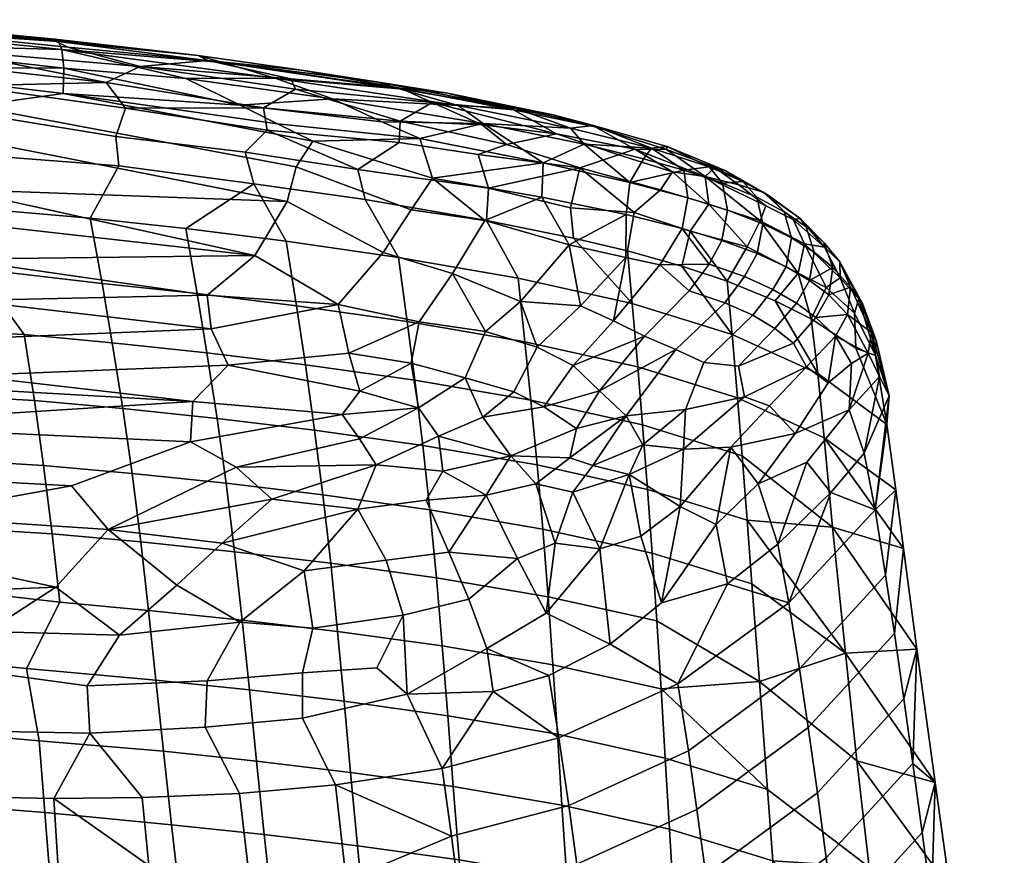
# Model space of a CAD drawing. Header units: millimetres. Extents: x -1471 to -873, y -3694 to -2978.
# Tile 256 of 256: x -1037 to -924, y -3077 to -2982. Entities that reach past the tile are written whole.
import ezdxf

# ---------------------------------------------------------------- set-up
doc = ezdxf.new("R2010")
doc.units = ezdxf.units.MM
doc.layers.add('预设图层', color=7, linetype='Continuous', true_color=0x000000)

msp = doc.modelspace()

# ---------------------------------------------------------------- meshes
at = {"layer": '预设图层'}
mesh = msp.add_polyface(dxfattribs=at)
corners = [(-1015.34, -2986.41, 939.83), (-1023.13, -2987.07, 930.91), (-1031.39, -2984.86, 936.79), (-1042.98, -2989.3, 913.09), (-1055.97, -2990.6, 904.38), (-1065.33, -2985.56, 918.81), (-1045.26, -2986.91, 920.83), (-1027.03, -2988.91, 921.53), (-1024.8, -2991.85, 911.97), (-1023.13, -2987.07, 930.91), (-1045.67, -2985.16, 927.49), (-1045.52, -2983.46, 935.73), (-1031.39, -2984.86, 936.79), (-1059.56, -2982.43, 934.1), (-1011.06, -2996.91, 901.39), (-1010.1, -3000.54, 890.19), (-1025.55, -2998.48, 889.87), (-1025.91, -2995.09, 900.53), (-1044.48, -2997.02, 887.66), (-1043.14, -3003.24, 869.54), (-1061.93, -3001.51, 869.73), (-1063.65, -2995.42, 887.32), (-1040.92, -2992.67, 902.63), (-1042.98, -2989.3, 913.09), (-1024.8, -2991.85, 911.97), (-1055.97, -2990.6, 904.38), (-1032.99, -2984.1, 941.41), (-1016.48, -2985.84, 945.78), (-1015.34, -2986.41, 939.83), (-1031.39, -2984.86, 936.79), (-1032.88, -2983.96, 944.36), (-1032.49, -2984.21, 947.57), (-1013.66, -2986.64, 949.68), (-1032.08, -2985.14, 950.43), (-1017.86, -2988.44, 953.16), (-1007.65, -2988.41, 952.14), (-1031.87, -2987.26, 952.8), (-1011.63, -2991.51, 954.78), (-1031.94, -2990.16, 954.04), (-1003.33, -2995.65, 955.57), (-1007.38, -2993.64, 955.34), (-1042.31, -2991.62, 953.35), (-1005.24, -2998.57, 955.14), (-1043.82, -2995.17, 952.75), (-1006.27, -3002.57, 954.32), (-1044.12, -3001.17, 951.5), (-1057.32, -2981.79, 939.81), (-1056.09, -2981.72, 943.2), (-1045.52, -2983.46, 935.73), (-1056.15, -2981.88, 946.17), (-1056.76, -2982.59, 948.89), (-1056.88, -2984.44, 951.4), (-1056.77, -2987.24, 952.73), (-1074.09, -2990.95, 951.48), (-1065.36, -2995.6, 951.21), (-1065.4, -3001.47, 949.92), (-1059.56, -2982.43, 934.1), (-1008.99, -2991.83, 920.18), (-1024.8, -2991.85, 911.97), (-1027.03, -2988.91, 921.53)]
mesh.append_faces([[corners[k] for k in face] for face in [(0, 1, 2, 2), (3, 4, 5, 6), (3, 6, 7, 7), (8, 3, 7, 7), (9, 10, 11, 12), (10, 13, 11, 11), (14, 15, 16, 17), (18, 19, 20, 21), (17, 22, 23, 24), (18, 21, 25, 22), (17, 16, 18, 22), (26, 27, 28, 29), (26, 30, 27, 27), (31, 32, 27, 27), (30, 31, 27, 27), (31, 33, 32, 32), (34, 35, 33, 33), (33, 36, 34, 34), (37, 34, 36, 36), (36, 38, 37, 37), (39, 40, 38, 38), (41, 42, 39, 38), (43, 44, 42, 41), (43, 45, 44, 44), (46, 47, 26, 48), (47, 30, 26, 26), (49, 31, 30, 30), (50, 33, 31, 31), (51, 36, 33, 33), (52, 38, 36, 36), (53, 43, 41, 41), (54, 55, 45, 43), (56, 46, 48, 48), (57, 58, 59, 59), (7, 6, 10, 10), (10, 9, 7, 7), (23, 22, 25, 25), (26, 29, 48, 48), (49, 30, 47, 47), (50, 31, 49, 49), (51, 33, 50, 50), (52, 36, 51, 51), (41, 38, 52, 52)]])
mesh = msp.add_polyface(dxfattribs=at)
corners = [(-1004.63, -2987.52, 944.18), (-987.86, -2990.13, 945.52), (-993.28, -2989.58, 940.8), (-1005.84, -2988.5, 935.79), (-1015.34, -2986.41, 939.83), (-1005.3, -2989.67, 930.91), (-1023.13, -2987.07, 930.91), (-1005.84, -2988.5, 935.79), (-1015.34, -2986.41, 939.83), (-993.31, -2993.34, 924.15), (-989.63, -2991.2, 935.27), (-1005.84, -2988.5, 935.79), (-993.28, -2989.58, 940.8), (-989.63, -2991.2, 935.27), (-1005.3, -2989.67, 930.91), (-1024.8, -2991.85, 911.97), (-1008.99, -2991.83, 920.18), (-1008.54, -2994.38, 911.2), (-993.31, -2993.34, 924.15), (-993.41, -2995.79, 915.04), (-1023.13, -2987.07, 930.91), (-1005.3, -2989.67, 930.91), (-1027.03, -2988.91, 921.53), (-980.31, -2992.05, 940.62), (-989.63, -2991.2, 935.27), (-993.28, -2989.58, 940.8), (-1001.08, -2990.77, 953.92), (-983.77, -2993.63, 954.14), (-986.64, -2991.57, 952.45), (-995.42, -2993.44, 955.04), (-991.03, -2995.34, 955.63), (-1004.63, -2987.52, 944.18), (-996, -2988.85, 948.28), (-987.86, -2990.13, 945.52), (-993.43, -2989.64, 950.48), (-1007.65, -2988.41, 952.14), (-989.59, -2999.87, 955.69), (-1003.33, -2995.65, 955.57), (-1005.24, -2998.57, 955.14), (-992.04, -3003.53, 954.93), (-1006.27, -3002.57, 954.32), (-995.26, -3008.39, 953.51), (-983.17, -3001.01, 903.69), (-983.39, -3004.72, 891.65), (-997.3, -3002.31, 891.06), (-998.17, -2998.88, 901.65), (-1010.1, -3000.54, 890.19), (-1011.06, -2996.91, 901.39), (-993.48, -3008.98, 872.82), (-1006.36, -3007.11, 871.96), (-1017.86, -3005.67, 871.28), (-1008.54, -2994.38, 911.2), (-993.41, -2995.79, 915.04), (-984.37, -2997.16, 916.14), (-1025.91, -2995.09, 900.53), (-1024.8, -2991.85, 911.97), (-1017.86, -2988.44, 953.16), (-1001.08, -2990.77, 953.92), (-1007.65, -2988.41, 952.14), (-1011.63, -2991.51, 954.78), (-1032.08, -2985.14, 950.43), (-1013.66, -2986.64, 949.68), (-1031.94, -2990.16, 954.04), (-1007.38, -2993.64, 955.34), (-1044.12, -3001.17, 951.5), (-1009.97, -3008.76, 952.46), (-1006.27, -3002.57, 954.32), (-993.43, -2989.64, 950.48), (-1016.48, -2985.84, 945.78), (-996, -2988.85, 948.28), (-1004.63, -2987.52, 944.18), (-995.42, -2993.44, 955.04), (-991.03, -2995.34, 955.63), (-979.98, -2991.89, 949.66), (-1015.34, -2986.41, 939.83), (-1003.33, -2995.65, 955.57)]
mesh.append_faces([[corners[k] for k in face] for face in [(0, 1, 2, 2), (2, 3, 4, 4), (4, 0, 2, 2), (5, 6, 7, 7), (8, 7, 6, 6), (9, 5, 10, 10), (11, 12, 13, 14), (15, 16, 17, 17), (16, 18, 19, 17), (20, 21, 16, 22), (18, 16, 21, 21), (23, 24, 25, 25), (26, 27, 28, 28), (27, 26, 29, 29), (30, 27, 29, 29), (31, 32, 33, 33), (28, 34, 35, 35), (36, 37, 38, 39), (39, 38, 40, 41), (36, 30, 37, 37), (42, 43, 44, 45), (45, 44, 46, 47), (44, 48, 49, 46), (49, 50, 46, 46), (51, 52, 45, 45), (42, 45, 52, 53), (51, 47, 54, 55), (45, 47, 51, 51), (56, 57, 58, 58), (59, 57, 56, 56), (60, 58, 61, 61), (62, 63, 59, 59), (64, 65, 66, 66), (58, 67, 61, 61), (68, 61, 69, 70), (67, 69, 61, 61), (71, 57, 59, 59), (59, 63, 72, 71), (34, 73, 32, 32), (28, 35, 26, 26), (68, 70, 74, 74), (72, 63, 75, 75)]])
mesh = msp.add_polyface(dxfattribs=at)
corners = [(-975.39, -2994.8, 932.03), (-983.9, -2993.76, 929.25), (-989.63, -2991.2, 935.27), (-984.37, -2997.16, 916.14), (-993.41, -2995.79, 915.04), (-993.31, -2993.34, 924.15), (-981.12, -2996.04, 922.65), (-975.39, -2994.8, 932.03), (-968.27, -2997.2, 929.2), (-972.71, -2998.71, 919.48), (-983.9, -2993.76, 929.25), (-989.63, -2991.2, 935.27), (-970.94, -2994, 942.1), (-966.39, -2996.54, 934.29), (-975.39, -2994.8, 932.03), (-980.31, -2992.05, 940.62), (-989.63, -2991.2, 935.27), (-975.76, -2992.63, 945.22), (-987.86, -2990.13, 945.52), (-963.46, -3001.23, 919.36), (-966.47, -3003.81, 907.47), (-972.71, -2998.71, 919.48), (-973.78, -2994.17, 952.01), (-964.49, -2996.46, 950.56), (-971.13, -2993.85, 948.87), (-973.93, -3007.54, 953.93), (-967.42, -3008.96, 952.61), (-967.4, -3004.04, 954.24), (-979.98, -2991.89, 949.66), (-975.76, -2992.63, 945.22), (-976.92, -2998.14, 955.41), (-966.98, -3000.37, 954.38), (-972.19, -2995.98, 953.59), (-977.05, -3002.05, 955.38), (-986.64, -2991.57, 952.45), (-983.77, -2993.63, 954.14), (-983.61, -3004.74, 954.88), (-996, -2988.85, 948.28), (-987.86, -2990.13, 945.52), (-991.03, -2995.34, 955.63), (-989.59, -2999.87, 955.69), (-992.04, -3003.53, 954.93), (-973.76, -3003.29, 903.13), (-973.44, -3006.75, 892.34), (-983.39, -3004.72, 891.65), (-983.17, -3001.01, 903.69), (-966.47, -3003.81, 907.47), (-967.24, -3008.21, 892.86), (-979.78, -3011.35, 873.87), (-993.48, -3008.98, 872.82), (-997.3, -3002.31, 891.06), (-972.71, -2998.71, 919.48), (-980.31, -2992.05, 940.62), (-993.28, -2989.58, 940.8), (-987.86, -2990.13, 945.52), (-966.39, -2996.54, 934.29), (-968.27, -2997.2, 929.2), (-983.17, -3001.01, 903.69), (-970.94, -2994, 942.1), (-965.39, -2997.68, 952.62), (-993.43, -2989.64, 950.48)]
mesh.append_faces([[corners[k] for k in face] for face in [(0, 1, 2, 2), (3, 4, 5, 6), (7, 8, 9, 6), (6, 10, 7, 7), (10, 5, 11, 11), (5, 10, 6, 6), (12, 13, 14, 15), (15, 14, 16, 16), (12, 15, 17, 17), (18, 17, 15, 15), (19, 20, 21, 21), (22, 23, 24, 24), (25, 26, 27, 27), (28, 24, 29, 29), (30, 31, 32, 32), (31, 30, 33, 27), (34, 22, 28, 28), (35, 32, 22, 22), (36, 25, 33, 33), (37, 28, 38, 38), (39, 30, 35, 35), (40, 33, 30, 30), (41, 36, 40, 40), (42, 43, 44, 45), (46, 47, 43, 42), (44, 48, 49, 50), (42, 45, 51, 51), (42, 51, 46, 46), (52, 53, 54, 54), (55, 56, 0, 0), (6, 9, 3, 3), (57, 3, 9, 9), (24, 58, 29, 29), (32, 23, 22, 22), (31, 59, 32, 32), (28, 29, 38, 38), (22, 24, 28, 28), (25, 27, 33, 33), (35, 22, 34, 34), (30, 32, 35, 35), (34, 28, 60, 60), (40, 30, 39, 39), (36, 33, 40, 40)]])
mesh = msp.add_polyface(dxfattribs=at)
corners = [(-966.39, -2996.54, 934.29), (-970.94, -2994, 942.1), (-962.77, -2996.6, 940.55), (-958.35, -2999.71, 931.33), (-962.06, -2999.14, 928.62), (-968.27, -2997.2, 929.2), (-966.39, -2996.54, 934.29), (-963.46, -3001.23, 919.36), (-972.71, -2998.71, 919.48), (-963.46, -3001.23, 919.36), (-957.93, -3002.86, 920.11), (-960.07, -3005.96, 907), (-966.47, -3003.81, 907.47), (-953.5, -3007.77, 909.28), (-952.03, -3004.77, 921.76), (-962.06, -2999.14, 928.62), (-958.35, -2999.71, 931.33), (-956.05, -2999.02, 943.61), (-951.67, -3001.49, 939.02), (-957.21, -2998.67, 940.4), (-962.69, -2996.25, 946.66), (-962.77, -2996.6, 940.55), (-957.87, -2998.6, 947.96), (-954, -3000.25, 945.41), (-952.36, -3008.51, 947.73), (-956.44, -3007.02, 950.5), (-957.87, -3009.73, 949.76), (-953.83, -3011.17, 946.95), (-956.08, -3014.16, 945.81), (-960.16, -3012.78, 948.69), (-964.49, -2996.46, 950.56), (-960.78, -2998.97, 951.42), (-956.36, -3000.44, 949.61), (-960.31, -3002.12, 952.69), (-955.78, -3003.55, 950.81), (-960.96, -3005.67, 952.48), (-963.53, -3009.83, 951.51), (-970.94, -2994, 942.1), (-971.13, -2993.85, 948.87), (-965.39, -2997.68, 952.62), (-966.98, -3000.37, 954.38), (-967.4, -3004.04, 954.24), (-967.42, -3008.96, 952.61), (-972.19, -2995.98, 953.59), (-958.35, -2999.71, 931.33), (-961, -3009.96, 893.49), (-967.24, -3008.21, 892.86), (-966.47, -3003.81, 907.47), (-960.07, -3005.96, 907), (-953.5, -3007.77, 909.28), (-955.8, -3011.7, 894.13), (-955.22, -3017.8, 876.64), (-966.69, -3014.24, 875.13), (-973.44, -3006.75, 892.34), (-958.35, -2999.71, 931.33), (-954.46, -3000.64, 934.93), (-968.84, -3016.23, 948.91)]
mesh.append_faces([[corners[k] for k in face] for face in [(0, 1, 2, 2), (0, 2, 3, 3), (4, 5, 6, 6), (7, 8, 5, 4), (9, 10, 11, 12), (13, 11, 10, 10), (10, 14, 13, 13), (10, 9, 15, 15), (16, 14, 10, 10), (10, 15, 16, 16), (17, 18, 19, 19), (20, 17, 19, 21), (22, 23, 17, 17), (24, 25, 26, 27), (28, 27, 26, 29), (30, 22, 20, 20), (31, 32, 22, 22), (32, 31, 33, 34), (34, 33, 35, 25), (36, 26, 35, 35), (20, 21, 37, 38), (39, 31, 30, 30), (40, 33, 31, 31), (33, 40, 41, 35), (36, 35, 41, 42), (43, 39, 30, 30), (19, 44, 21, 21), (45, 46, 47, 48), (48, 49, 50, 50), (50, 45, 48, 48), (45, 51, 52, 46), (53, 46, 52, 52), (4, 6, 54, 54), (18, 55, 19, 19), (22, 17, 20, 20), (32, 23, 22, 22), (31, 22, 30, 30), (26, 25, 35, 35), (29, 26, 36, 36), (30, 20, 38, 38), (40, 31, 39, 39), (56, 36, 42, 42), (19, 55, 44, 44)]])
mesh = msp.add_polyface(dxfattribs=at)
corners = [(-1030.97, -3035.15, 930.56), (-1026.77, -3040.16, 924.72), (-1012.09, -3033.01, 935.31), (-1017.34, -3030.1, 938.03), (-1017.09, -3025.47, 942.55), (-1059.21, -3028.16, 934.67), (-1013.72, -3041.73, 923.55), (-1026.77, -3040.16, 924.72), (-1018.9, -3046.55, 916.18), (-1032.78, -3046.77, 914.75), (-1025.5, -3052.25, 906.92), (-1026.77, -3040.16, 924.72), (-1050.2, -3038.64, 923.8), (-1050.61, -3042.96, 918.02), (-1032.78, -3046.77, 914.75), (-1049.95, -3047.44, 911.75), (-1040.64, -3051.85, 906.19), (-1030.97, -3035.15, 930.56), (-1017.34, -3030.1, 938.03), (-1059.21, -3028.16, 934.67), (-1061.34, -3033.51, 928.62), (-1017.09, -3025.47, 942.55), (-1052.54, -3023.47, 939.84), (-1017.86, -3005.67, 871.28), (-1028.83, -3004.46, 870.69), (-1025.55, -2998.48, 889.87), (-1010.1, -3000.54, 890.19), (-1043.14, -3003.24, 869.54), (-1044.48, -2997.02, 887.66), (-1016.58, -3013.11, 850.34), (-1027.49, -3011.94, 849.69), (-1041.9, -3010.27, 849.88), (-1060.19, -3008.8, 849.47), (-1061.93, -3001.51, 869.73), (-1015.46, -3019.9, 831.92), (-1026.32, -3018.74, 831.22), (-1036.42, -3017.81, 830.65), (-1014.29, -3027.43, 811.98), (-1025.12, -3026.3, 811.25), (-1035.23, -3025.37, 810.65), (-1049.01, -3024.61, 809.04), (-1050.02, -3017.14, 828.84), (-1013.26, -3034.86, 792.8), (-1024.05, -3033.73, 792.04), (-1034.18, -3032.8, 791.41), (-1048.15, -3031.98, 789.92), (-1012.28, -3042.7, 772.96), (-1023.04, -3041.58, 772.19), (-1033.2, -3040.65, 771.54), (-1047.43, -3039.76, 770.11), (-1022.15, -3049.42, 752.78), (-1032.34, -3048.47, 752.12), (-1046.8, -3046.83, 752.46), (-1044.12, -3001.17, 951.5), (-1044.75, -3004.81, 950.51), (-1009.97, -3008.76, 952.46), (-1044.13, -3009.15, 949.18), (-1015.42, -3013.31, 950.32), (-1042.95, -3013.91, 947.21), (-1014.97, -3017.17, 948.54), (-1044.86, -3018.38, 944.49), (-1042.94, -3022.51, 941.75), (-1013.02, -3021.33, 946.24), (-1017.09, -3025.47, 942.55), (-1065.4, -3001.47, 949.92), (-1065.52, -3009.39, 947.31), (-1067.13, -3019.06, 941.75), (-1052.54, -3023.47, 939.84)]
mesh.append_faces([[corners[k] for k in face] for face in [(0, 1, 2, 3), (4, 5, 3, 3), (6, 7, 8, 8), (8, 7, 9, 10), (11, 12, 13, 14), (15, 14, 13, 13), (15, 16, 14, 14), (11, 17, 12, 12), (18, 19, 20, 17), (21, 22, 19, 19), (23, 24, 25, 26), (25, 24, 27, 28), (23, 29, 30, 24), (24, 30, 31, 27), (27, 31, 32, 33), (29, 34, 35, 30), (30, 35, 36, 31), (34, 37, 38, 35), (35, 38, 39, 36), (36, 39, 40, 41), (37, 42, 43, 38), (38, 43, 44, 39), (39, 44, 45, 40), (42, 46, 47, 43), (43, 47, 48, 44), (44, 48, 49, 45), (47, 50, 51, 48), (48, 51, 52, 49), (53, 54, 55, 55), (54, 56, 55, 55), (57, 55, 56, 56), (58, 59, 57, 57), (56, 58, 57, 57), (60, 61, 62, 59), (61, 63, 62, 62), (64, 54, 53, 53), (65, 58, 56, 56), (66, 61, 60, 60), (61, 66, 67, 67), (17, 20, 12, 12), (41, 31, 36, 36), (60, 59, 58, 58), (61, 67, 63, 63)]])
mesh = msp.add_polyface(dxfattribs=at)
corners = [(-944.65, -3007.78, 928.42), (-942.87, -3011.31, 919.16), (-946.96, -3007.4, 922.37), (-942.88, -3009.46, 929.57), (-940.71, -3013.73, 918.44), (-940.28, -3014.24, 921.76), (-941.68, -3012.36, 930.4), (-951.37, -3003.07, 930), (-948.24, -3004.61, 931.28), (-952.03, -3004.77, 921.76), (-947.44, -3004.49, 936.9), (-944.7, -3007.28, 935.53), (-943.68, -3010.12, 936.43), (-944.14, -3013.27, 936.01), (-942.02, -3015.51, 929.95), (-954.46, -3000.64, 934.93), (-951.67, -3001.49, 939.02), (-946.75, -3005.46, 939.99), (-945.82, -3008.37, 940.97), (-946.38, -3011.6, 940.48), (-950.94, -3001.93, 942.27), (-949.27, -3003.75, 943.79), (-948.44, -3006.73, 944.85), (-949.06, -3010.03, 944.37), (-950.56, -3012.66, 943.56), (-947.88, -3014.2, 939.69), (-956.05, -2999.02, 943.61), (-954, -3000.25, 945.41), (-952.41, -3002.07, 947.01), (-951.71, -3005.12, 948.15), (-952.36, -3008.51, 947.73), (-953.83, -3011.17, 946.95), (-956.08, -3014.16, 945.81), (-952.85, -3015.58, 942.43), (-956.36, -3000.44, 949.61), (-955.78, -3003.55, 950.81), (-956.44, -3007.02, 950.5), (-944.47, -3012.43, 910.52), (-947.68, -3010.79, 909.08), (-958.35, -2999.71, 931.33), (-946.17, -3016.02, 895.74), (-947.68, -3010.79, 909.08), (-944.47, -3012.43, 910.52), (-953.5, -3007.77, 909.28), (-950.3, -3013.94, 894.96), (-955.8, -3011.7, 894.13), (-942.87, -3011.31, 919.16), (-941.21, -3015.36, 909.54), (-952.03, -3004.77, 921.76)]
mesh.append_faces([[corners[k] for k in face] for face in [(0, 1, 2, 2), (3, 4, 1, 1), (5, 4, 3, 3), (3, 6, 5, 5), (7, 8, 2, 9), (10, 0, 8, 8), (11, 3, 0, 0), (3, 11, 12, 6), (13, 14, 6, 6), (7, 15, 16, 8), (17, 11, 10, 10), (11, 17, 18, 12), (19, 13, 12, 12), (20, 10, 16, 16), (10, 20, 21, 17), (17, 21, 22, 18), (18, 22, 23, 19), (19, 23, 24, 25), (16, 26, 27, 20), (20, 27, 28, 21), (21, 28, 29, 22), (22, 29, 30, 23), (23, 30, 31, 24), (24, 31, 32, 33), (34, 28, 27, 27), (28, 34, 35, 29), (29, 35, 36, 30), (2, 37, 38, 38), (9, 2, 38, 38), (9, 39, 7, 7), (39, 15, 7, 7), (40, 41, 42, 42), (43, 41, 44, 45), (40, 44, 41, 41), (3, 1, 0, 0), (0, 2, 8, 8), (11, 0, 10, 10), (13, 6, 12, 12), (10, 8, 16, 16), (19, 12, 18, 18), (37, 2, 1, 1), (46, 47, 42, 42), (48, 41, 43, 43)]])
mesh = msp.add_polyface(dxfattribs=at)
corners = [(-990.33, -3036.8, 931.33), (-998.15, -3037.84, 929.95), (-994.89, -3043.68, 920.47), (-987.73, -3042.74, 921.05), (-997.95, -3029.77, 940.54), (-996.07, -3032.73, 937.15), (-988.89, -3029.47, 941.06), (-991.2, -3026.19, 944.42), (-988.42, -3033.46, 936.18), (-998.15, -3037.84, 929.95), (-990.33, -3036.8, 931.33), (-999.96, -3026.97, 943.18), (-1012.09, -3033.01, 935.31), (-1012.09, -3033.01, 935.31), (-1026.77, -3040.16, 924.72), (-1008.02, -3036.69, 931.02), (-999.96, -3026.97, 943.18), (-1017.09, -3025.47, 942.55), (-1017.34, -3030.1, 938.03), (-997.95, -3029.77, 940.54), (-996.07, -3032.73, 937.15), (-998.15, -3037.84, 929.95), (-1013.72, -3041.73, 923.55), (-1008.02, -3036.69, 931.02), (-1026.77, -3040.16, 924.72), (-1013.72, -3041.73, 923.55), (-991.2, -3026.19, 944.42), (-988.89, -3029.47, 941.06), (-983.81, -3027.26, 942.92), (-985.87, -3022.78, 946.97), (-997.91, -3024.29, 945.66), (-999.96, -3026.97, 943.18), (-991.2, -3026.19, 944.42), (-985.87, -3022.78, 946.97), (-992.05, -3021.09, 948.14), (-983.52, -3017.46, 950.18), (-991.12, -3016.34, 950.77), (-999.18, -3019.96, 948.5), (-1000.42, -3014.37, 951.21), (-987.29, -3010.82, 953.06), (-983.61, -3004.74, 954.88), (-992.04, -3003.53, 954.93), (-995.26, -3008.39, 953.51), (-1000.42, -3014.37, 951.21), (-991.12, -3016.34, 950.77), (-1006.27, -3002.57, 954.32), (-1009.97, -3008.76, 952.46), (-993.48, -3008.98, 872.82), (-992.49, -3016.32, 852.06), (-1005.2, -3014.51, 851.1), (-1006.36, -3007.11, 871.96), (-1016.58, -3013.11, 850.34), (-1017.86, -3005.67, 871.28), (-991.62, -3023.04, 833.77), (-1004.17, -3021.27, 832.73), (-1015.46, -3019.9, 831.92), (-990.72, -3030.52, 813.95), (-1003.11, -3028.78, 812.85), (-1014.29, -3027.43, 811.98), (-989.91, -3037.9, 794.84), (-1002.16, -3036.19, 793.7), (-1013.26, -3034.86, 792.8), (-989.15, -3045.71, 775.02), (-1001.27, -3044.02, 773.87), (-1012.28, -3042.7, 772.96), (-1014.97, -3017.17, 948.54), (-1013.02, -3021.33, 946.24), (-999.18, -3019.96, 948.5), (-1000.42, -3014.37, 951.21), (-997.91, -3024.29, 945.66), (-1017.09, -3025.47, 942.55), (-999.96, -3026.97, 943.18), (-1009.97, -3008.76, 952.46), (-1015.42, -3013.31, 950.32), (-1004.32, -3044.88, 919.06), (-990.33, -3036.8, 931.33), (-983.44, -3036.2, 931.41), (-988.42, -3033.46, 936.18), (-1004.32, -3044.88, 919.06), (-998.15, -3037.84, 929.95), (-1013.02, -3021.33, 946.24)]
mesh.append_faces([[corners[k] for k in face] for face in [(0, 1, 2, 3), (4, 5, 6, 7), (5, 8, 6, 6), (9, 10, 8, 5), (7, 11, 4, 4), (5, 4, 12, 12), (13, 14, 15, 15), (16, 17, 18, 18), (18, 13, 19, 16), (13, 15, 20, 20), (21, 15, 22, 22), (23, 24, 25, 25), (26, 27, 28, 29), (30, 31, 32, 32), (32, 33, 34, 34), (34, 33, 35, 36), (37, 34, 36, 36), (37, 36, 38, 38), (39, 40, 41, 42), (43, 44, 39, 42), (42, 45, 46, 43), (47, 48, 49, 50), (50, 49, 51, 52), (48, 53, 54, 49), (49, 54, 55, 51), (53, 56, 57, 54), (54, 57, 58, 55), (56, 59, 60, 57), (57, 60, 61, 58), (59, 62, 63, 60), (60, 63, 64, 61), (65, 66, 67, 68), (69, 66, 70, 71), (72, 73, 68, 68), (65, 68, 73, 73), (2, 1, 74, 74), (75, 76, 77, 77), (15, 21, 20, 20), (25, 78, 79, 79), (37, 30, 34, 34), (32, 34, 30, 30), (80, 30, 37, 37)]])
mesh = msp.add_polyface(dxfattribs=at)
corners = [(-987.73, -3042.74, 921.05), (-979.85, -3043.47, 917.68), (-983.44, -3036.2, 931.41), (-977.76, -3034.9, 932.04), (-975.54, -3041.73, 919.03), (-973.52, -3035.86, 928.59), (-990.33, -3036.8, 931.33), (-983.44, -3036.2, 931.41), (-977.76, -3034.9, 932.04), (-980.63, -3031.72, 937.44), (-973.52, -3035.86, 928.59), (-971.22, -3032.83, 932.49), (-973.84, -3031.92, 935.03), (-980.63, -3031.72, 937.44), (-988.89, -3029.47, 941.06), (-988.42, -3033.46, 936.18), (-973.09, -3028.59, 938.95), (-980.63, -3031.72, 937.44), (-973.84, -3031.92, 935.03), (-976.85, -3026.11, 942.8), (-983.81, -3027.26, 942.92), (-970.46, -3024.27, 942.76), (-967.39, -3027.13, 938.34), (-971.22, -3032.83, 932.49), (-988.89, -3029.47, 941.06), (-973.47, -3021.37, 946.25), (-977.58, -3019.25, 948.57), (-983.52, -3017.46, 950.18), (-985.87, -3022.78, 946.97), (-980.29, -3024.36, 945.07), (-965.49, -3030.44, 932.66), (-967.39, -3027.13, 938.34), (-971.22, -3032.83, 932.49), (-967.06, -3033.83, 928.32), (-973.52, -3035.86, 928.59), (-970.4, -3042.37, 915.18), (-975.54, -3041.73, 919.03), (-970.4, -3042.37, 915.18), (-973.52, -3035.86, 928.59), (-972.63, -3014.51, 950.65), (-968.84, -3016.23, 948.91), (-967.42, -3008.96, 952.61), (-977.58, -3019.25, 948.57), (-973.47, -3021.37, 946.25), (-979.49, -3014.02, 951.63), (-973.93, -3007.54, 953.93), (-983.52, -3017.46, 950.18), (-987.29, -3010.82, 953.06), (-983.61, -3004.74, 954.88), (-991.12, -3016.34, 950.77), (-973.44, -3006.75, 892.34), (-966.69, -3014.24, 875.13), (-979.78, -3011.35, 873.87), (-983.39, -3004.72, 891.65), (-966.07, -3021.51, 854.71), (-979, -3018.65, 853.26), (-992.49, -3016.32, 852.06), (-993.48, -3008.98, 872.82), (-965.52, -3028.15, 836.66), (-978.31, -3025.32, 835.08), (-991.62, -3023.04, 833.77), (-964.94, -3035.55, 817.04), (-977.59, -3032.76, 815.35), (-990.72, -3030.52, 813.95), (-964.4, -3042.86, 798.04), (-976.94, -3040.1, 796.28), (-989.91, -3037.9, 794.84), (-988.42, -3033.46, 936.18)]
mesh.append_faces([[corners[k] for k in face] for face in [(0, 1, 2, 2), (3, 2, 1, 4), (4, 5, 3, 3), (6, 0, 2, 2), (7, 8, 9, 9), (8, 10, 11, 12), (12, 9, 8, 8), (13, 14, 15, 15), (16, 17, 18, 18), (17, 16, 19, 20), (21, 19, 16, 16), (22, 18, 23, 23), (24, 17, 20, 20), (19, 21, 25, 25), (26, 27, 28, 29), (30, 31, 32, 32), (33, 34, 35, 35), (36, 37, 38, 38), (39, 40, 41, 41), (42, 43, 40, 39), (44, 39, 45, 45), (46, 42, 44, 44), (47, 44, 45, 48), (49, 46, 47, 47), (50, 51, 52, 53), (51, 54, 55, 52), (52, 55, 56, 57), (55, 54, 58, 59), (55, 59, 60, 56), (59, 58, 61, 62), (59, 62, 63, 60), (62, 61, 64, 65), (63, 62, 65, 66), (7, 9, 67, 67), (16, 18, 22, 22), (29, 20, 19, 19), (28, 20, 29, 29), (21, 16, 22, 22), (25, 26, 29, 19), (33, 32, 34, 34), (39, 41, 45, 45), (42, 39, 44, 44), (46, 44, 47, 47)]])
mesh = msp.add_polyface(dxfattribs=at)
corners = [(-967.39, -3027.13, 938.34), (-965.49, -3030.44, 932.66), (-960.57, -3026.4, 935.09), (-960.83, -3030.93, 928.43), (-955.4, -3030.73, 923.71), (-961.2, -3037.53, 917.17), (-957.08, -3039.57, 909.24), (-967.06, -3033.83, 928.32), (-965.72, -3040.9, 914.66), (-960.83, -3030.93, 928.43), (-946.71, -3021.49, 928.73), (-950.97, -3025.98, 926.77), (-948, -3029.15, 917.35), (-944.22, -3023.35, 921.93), (-955.4, -3030.73, 923.71), (-952.26, -3034.91, 912.43), (-953.82, -3024.96, 931.43), (-960.83, -3030.93, 928.43), (-945.63, -3015.86, 935.26), (-947.88, -3014.2, 939.69), (-950.35, -3017.11, 938.73), (-948.19, -3018.8, 934.43), (-954.51, -3021.42, 936.9), (-950.56, -3012.66, 943.56), (-952.85, -3015.58, 942.43), (-958.49, -3021, 940.37), (-960.57, -3026.4, 935.09), (-956.08, -3014.16, 945.81), (-961.69, -3019.54, 943.73), (-960.16, -3012.78, 948.69), (-965.3, -3018, 946.6), (-963.53, -3009.83, 951.51), (-968.84, -3016.23, 948.91), (-957.08, -3039.57, 909.24), (-967.39, -3027.13, 938.34), (-970.46, -3024.27, 942.76), (-973.47, -3021.37, 946.25), (-955.76, -3046.4, 894.36), (-950.02, -3041.82, 895.62), (-952.26, -3034.91, 912.43), (-957.08, -3039.57, 909.24), (-946.69, -3032.43, 909.03), (-950.3, -3013.94, 894.96), (-945.43, -3022.29, 878.5), (-955.22, -3017.8, 876.64), (-955.8, -3011.7, 894.13), (-961, -3009.96, 893.49), (-944.7, -3029.64, 858.62), (-954.62, -3025.08, 856.45), (-966.69, -3014.24, 875.13), (-966.07, -3021.51, 854.71), (-943.73, -3039.88, 831.42), (-954.1, -3031.7, 838.58), (-965.52, -3028.15, 836.66), (-953.53, -3039.08, 819.1), (-964.94, -3035.55, 817.04), (-952.97, -3046.38, 800.2), (-964.4, -3042.86, 798.04), (-963.33, -3048.54, 898.2), (-961.2, -3037.53, 917.17), (-965.72, -3040.9, 914.66), (-971.22, -3032.83, 932.49), (-967.06, -3033.83, 928.32), (-970.4, -3042.37, 915.18)]
mesh.append_faces([[corners[k] for k in face] for face in [(0, 1, 2, 2), (3, 2, 1, 1), (4, 5, 6, 6), (7, 8, 5, 5), (5, 9, 7, 7), (4, 9, 5, 5), (10, 11, 12, 13), (14, 15, 12, 12), (16, 11, 10, 10), (16, 17, 14, 11), (18, 19, 20, 21), (16, 10, 21, 22), (19, 23, 24, 20), (20, 24, 25, 22), (26, 16, 22, 25), (25, 24, 27, 28), (28, 27, 29, 30), (30, 29, 31, 32), (33, 15, 14, 14), (16, 26, 17, 17), (25, 28, 34, 26), (28, 30, 35, 35), (36, 35, 30, 30), (32, 36, 30, 30), (37, 38, 39, 40), (41, 39, 38, 38), (42, 43, 44, 45), (46, 45, 44, 44), (44, 43, 47, 48), (49, 44, 48, 50), (48, 47, 51, 52), (50, 48, 52, 53), (54, 52, 51, 51), (53, 52, 54, 55), (55, 54, 56, 57), (58, 59, 60, 60), (1, 61, 62, 62), (3, 1, 62, 62), (8, 7, 63, 63), (14, 12, 11, 11), (22, 21, 20, 20), (28, 35, 34, 34)]])
mesh = msp.add_polyface(dxfattribs=at)
corners = [(-941.68, -3012.36, 930.4), (-939.27, -3017.56, 918.8), (-940.28, -3014.24, 921.76), (-942.02, -3015.51, 929.95), (-939.63, -3019.93, 918.31), (-943.4, -3018.01, 929.23), (-941.54, -3021.12, 920.88), (-946.71, -3021.49, 928.73), (-944.22, -3023.35, 921.93), (-945.63, -3015.86, 935.26), (-948.19, -3018.8, 934.43), (-944.14, -3013.27, 936.01), (-946.38, -3011.6, 940.48), (-947.88, -3014.2, 939.69), (-943.94, -3035.9, 897.14), (-940.1, -3031.41, 898.15), (-941.81, -3026.43, 911.94), (-946.69, -3032.43, 909.03), (-950.02, -3041.82, 895.62), (-938.71, -3018.49, 911.23), (-939.27, -3017.56, 918.8), (-937.25, -3024.82, 898.74), (-938.82, -3020.2, 901.9), (-940.71, -3013.73, 918.44), (-938.34, -3022.63, 909.39), (-941.04, -3019.38, 897.02), (-946.17, -3016.02, 895.74), (-944.47, -3012.43, 910.52), (-941.21, -3015.36, 909.54), (-938.86, -3037.88, 881.72), (-948.75, -3048.54, 879.96), (-937.52, -3028.12, 880.92), (-945.43, -3022.29, 878.5), (-950.3, -3013.94, 894.96), (-936.47, -3035.61, 861.35), (-944.7, -3029.64, 858.62), (-943.73, -3039.88, 831.42), (-935.58, -3042.34, 843.92), (-948, -3029.15, 917.35), (-952.26, -3034.91, 912.43), (-941.54, -3021.12, 920.88), (-944.22, -3023.35, 921.93), (-939.63, -3019.93, 918.31), (-940.28, -3014.24, 921.76), (-942.87, -3011.31, 919.16), (-937.65, -3045.38, 862.83)]
mesh.append_faces([[corners[k] for k in face] for face in [(0, 1, 2, 2), (3, 4, 1, 1), (0, 3, 1, 1), (5, 6, 4, 4), (7, 8, 5, 5), (9, 5, 3, 3), (5, 9, 10, 7), (11, 12, 13, 9), (14, 15, 16, 17), (18, 14, 17, 17), (19, 20, 21, 21), (21, 22, 19, 19), (22, 23, 19, 19), (24, 16, 15, 15), (21, 20, 24, 24), (15, 21, 24, 24), (25, 26, 27, 28), (22, 25, 28, 28), (29, 15, 14, 14), (30, 29, 14, 14), (21, 15, 29, 29), (31, 22, 21, 21), (29, 31, 21, 21), (25, 22, 31, 31), (25, 31, 32, 26), (33, 26, 32, 32), (34, 31, 29, 29), (31, 34, 35, 32), (36, 35, 37, 37), (17, 16, 38, 39), (16, 40, 41, 38), (42, 40, 16, 16), (42, 16, 24, 24), (23, 43, 19, 19), (43, 20, 19, 19), (44, 23, 28, 28), (5, 4, 3, 3), (8, 6, 5, 5), (9, 3, 11, 11), (20, 42, 24, 24), (28, 23, 22, 22), (34, 29, 45, 45), (35, 34, 37, 37)]])
mesh = msp.add_polyface(dxfattribs=at)
corners = [(-955.76, -3046.4, 894.36), (-957.08, -3039.57, 909.24), (-963.33, -3048.54, 898.2), (-961.46, -3057.84, 878.07), (-969.22, -3053.31, 893.78), (-948.75, -3048.54, 879.96), (-950.02, -3041.82, 895.62), (-943.94, -3035.9, 897.14), (-975.11, -3064.05, 876.55), (-973.97, -3071.78, 860.51), (-960.25, -3065.52, 861.36), (-947.53, -3056.13, 862.22), (-937.65, -3045.38, 862.83), (-938.86, -3037.88, 881.72), (-973.03, -3078.51, 846.42), (-959.27, -3072.26, 846.63), (-946.52, -3062.86, 846.5), (-936.64, -3052.09, 845.99), (-935.58, -3042.34, 843.92), (-936.47, -3035.61, 861.35), (-958.24, -3079.72, 830.28), (-945.46, -3070.33, 829.13), (-935.56, -3059.56, 827.48), (-934.05, -3053.88, 814.49), (-944.45, -3077.77, 811.92), (-934.52, -3066.97, 809.31), (-942.26, -3054.32, 794.39), (-943.73, -3039.88, 831.42), (-952.97, -3046.38, 800.2), (-953.53, -3039.08, 819.1), (-943.39, -3085.78, 793.51), (-933.44, -3074.9, 790.12), (-931.97, -3069.17, 776.66), (-952.11, -3057.58, 771.82), (-964.4, -3042.86, 798.04), (-963.88, -3050.62, 778.25), (-940.93, -3066.66, 763.78), (-963.39, -3058.4, 758.77), (-976.33, -3047.88, 776.47), (-975.79, -3055.66, 757), (-939.53, -3078.87, 734.24), (-930.27, -3081.28, 747.47), (-951.19, -3069.97, 741.32), (-962.91, -3066.37, 739.13), (-975.27, -3063.63, 737.41), (-950.57, -3078.12, 721.68), (-962.43, -3074.49, 719.53), (-974.75, -3071.75, 717.87), (-961.91, -3082.88, 699.76), (-974.19, -3080.14, 698.16), (-965.72, -3040.9, 914.66), (-970.4, -3042.37, 915.18), (-961.2, -3037.53, 917.17)]
mesh.append_faces([[corners[k] for k in face] for face in [(0, 1, 2, 2), (3, 0, 2, 4), (5, 6, 0, 0), (3, 5, 0, 0), (7, 6, 5, 5), (8, 9, 10, 3), (3, 10, 11, 5), (5, 11, 12, 13), (9, 14, 15, 10), (10, 15, 16, 11), (11, 16, 17, 12), (12, 17, 18, 19), (15, 20, 21, 16), (16, 21, 22, 17), (17, 22, 23, 18), (21, 24, 25, 22), (26, 27, 23, 23), (28, 29, 26, 26), (24, 30, 31, 25), (32, 23, 25, 25), (33, 28, 26, 26), (34, 28, 33, 35), (36, 26, 32, 32), (37, 35, 33, 33), (38, 35, 37, 39), (40, 36, 41, 41), (33, 36, 40, 42), (43, 37, 42, 42), (39, 37, 43, 44), (45, 42, 40, 40), (43, 42, 45, 46), (44, 43, 46, 47), (47, 46, 48, 49), (4, 2, 50, 51), (1, 52, 2, 2), (27, 18, 23, 23), (23, 22, 25, 25), (29, 27, 26, 26), (32, 25, 31, 31), (26, 23, 32, 32), (33, 26, 36, 36), (36, 32, 41, 41), (37, 33, 42, 42)]])
mesh = msp.add_polyface(dxfattribs=at)
corners = [(-987.73, -3042.74, 921.05), (-985.42, -3048.14, 911.08), (-979.85, -3043.47, 917.68), (-994.89, -3043.68, 920.47), (-992.96, -3049.99, 909.52), (-975.54, -3041.73, 919.03), (-976.58, -3049.74, 904.92), (-1004.32, -3044.88, 919.06), (-1003.3, -3051.47, 908.2), (-1004.32, -3044.88, 919.06), (-1013.72, -3041.73, 923.55), (-1018.9, -3046.55, 916.18), (-1011.68, -3050.76, 909.69), (-1003.3, -3051.47, 908.2), (-976.58, -3049.74, 904.92), (-970.4, -3042.37, 915.18), (-975.54, -3041.73, 919.03), (-1015.42, -3057.51, 898.29), (-1015.67, -3062.82, 888.7), (-1004.52, -3061.78, 889.88), (-1004.5, -3056.6, 899.36), (-992.5, -3059.04, 893.02), (-995.99, -3056.02, 899.23), (-976.26, -3056.88, 891.18), (-969.22, -3053.31, 893.78), (-976.58, -3049.74, 904.92), (-983.37, -3053.78, 900.15), (-982.65, -3058.73, 890.52), (-1011.72, -3070.41, 873.95), (-1000.71, -3069.43, 874.6), (-988.48, -3067.54, 875.44), (-975.11, -3064.05, 876.55), (-961.46, -3057.84, 878.07), (-987.42, -3075.29, 859.76), (-973.97, -3071.78, 860.51), (-976.94, -3040.1, 796.28), (-964.4, -3042.86, 798.04), (-963.88, -3050.62, 778.25), (-976.33, -3047.88, 776.47), (-989.91, -3037.9, 794.84), (-989.15, -3045.71, 775.02), (-975.79, -3055.66, 757), (-988.48, -3053.5, 755.58), (-1001.27, -3044.02, 773.87), (-1000.49, -3051.84, 754.45), (-1011.42, -3050.54, 753.56), (-1012.28, -3042.7, 772.96), (-1022.15, -3049.42, 752.78), (-1023.04, -3041.58, 772.19), (-975.27, -3063.63, 737.41), (-987.85, -3061.5, 736.04), (-999.74, -3059.84, 734.95), (-1010.59, -3058.55, 734.08), (-1021.3, -3057.43, 733.31), (-974.75, -3071.75, 717.87), (-987.22, -3069.63, 716.55), (-999, -3067.99, 715.5), (-1009.78, -3066.71, 714.66), (-1020.44, -3065.58, 713.9), (-998.21, -3076.4, 695.88), (-1008.91, -3075.12, 695.06), (-1019.53, -3073.99, 694.31), (-1011.68, -3050.76, 909.69), (-1003.3, -3051.47, 908.2), (-992.96, -3049.99, 909.52), (-985.42, -3048.14, 911.08), (-970.4, -3042.37, 915.18), (-979.85, -3043.47, 917.68), (-1025.5, -3052.25, 906.92)]
mesh.append_faces([[corners[k] for k in face] for face in [(0, 1, 2, 2), (0, 3, 4, 1), (5, 2, 6, 6), (3, 7, 8, 4), (9, 10, 11, 12), (12, 13, 9, 9), (14, 15, 16, 16), (17, 18, 19, 20), (20, 19, 21, 22), (23, 24, 25, 26), (27, 26, 21, 21), (28, 29, 19, 18), (29, 30, 21, 19), (27, 21, 30, 30), (31, 23, 27, 27), (30, 31, 27, 27), (31, 32, 24, 23), (33, 30, 29, 29), (30, 33, 34, 31), (35, 36, 37, 38), (39, 35, 38, 40), (40, 38, 41, 42), (43, 40, 42, 44), (43, 44, 45, 46), (46, 45, 47, 48), (42, 41, 49, 50), (44, 42, 50, 51), (44, 51, 52, 45), (45, 52, 53, 47), (50, 49, 54, 55), (50, 55, 56, 51), (51, 56, 57, 52), (52, 57, 58, 53), (56, 59, 60, 57), (57, 60, 61, 58), (62, 17, 20, 63), (63, 20, 22, 64), (21, 26, 65, 64), (66, 25, 24, 24), (26, 25, 67, 65), (64, 22, 21, 21), (11, 68, 12, 12), (23, 26, 27, 27)]])
mesh = msp.add_polyface(dxfattribs=at)
corners = [(-1032.78, -3046.77, 914.75), (-1040.64, -3051.85, 906.19), (-1025.5, -3052.25, 906.92), (-1049.95, -3047.44, 911.75), (-1053.48, -3051.22, 905.62), (-1029.18, -3058.09, 896.99), (-1028.89, -3063.49, 887.34), (-1015.67, -3062.82, 888.7), (-1015.42, -3057.51, 898.29), (-1057.34, -3062.6, 885.95), (-1086.56, -3060.8, 884.56), (-1086.53, -3068.5, 870.25), (-1057.02, -3070.11, 871.89), (-1043.11, -3063.24, 886.59), (-1042.59, -3070.8, 872.35), (-1033.03, -3070.97, 872.82), (-1022.9, -3070.89, 873.34), (-1011.72, -3070.41, 873.95), (-1085.93, -3079.4, 849.21), (-1055.37, -3080.73, 851.28), (-1041.84, -3081.75, 850.83), (-1032.32, -3082.03, 850.99), (-1022.12, -3078.65, 858.01), (-1021.03, -3089.78, 835.69), (-1010.41, -3081.54, 851.81), (-1022.15, -3049.42, 752.78), (-1021.3, -3057.43, 733.31), (-1036.16, -3056.07, 732.33), (-1032.34, -3048.47, 752.12), (-1054.8, -3054.24, 732.31), (-1046.8, -3046.83, 752.46), (-1069.52, -3053.71, 730.63), (-1065.87, -3045.85, 750.84), (-1020.44, -3065.58, 713.9), (-1034.68, -3064.38, 712.65), (-1049.92, -3063.04, 712.08), (-1063.93, -3062.01, 711.49), (-1078.58, -3061.18, 710.68), (-1083.98, -3052.92, 729.99), (-1019.53, -3073.99, 694.31), (-1034.03, -3072.58, 693.45), (-1049.1, -3071.4, 692.46), (-1063.5, -3070.34, 691.73), (-1077.98, -3069.47, 690.98), (-1093.63, -3068.66, 690.2), (-1093.87, -3060.41, 709.99), (-1018.55, -3082.34, 675.35), (-1033.38, -3080.77, 674.71), (-1048.16, -3079.71, 673.47), (-1062.76, -3078.6, 672.77), (-1077.23, -3077.73, 671.93), (-1093.13, -3076.82, 671.26), (-1061.67, -3087.36, 653.39), (-1076.23, -3086.51, 652.48), (-1092.29, -3085.54, 651.89), (-1040.64, -3051.85, 906.19), (-1043.47, -3056.14, 898.95), (-1025.5, -3052.25, 906.92), (-1053.48, -3051.22, 905.62), (-1011.68, -3050.76, 909.69), (-1093.85, -3048.4, 904.12), (-1056.67, -3055.07, 899.04), (-1087.3, -3052.96, 897.87)]
mesh.append_faces([[corners[k] for k in face] for face in [(0, 1, 2, 2), (3, 4, 1, 1), (5, 6, 7, 8), (9, 10, 11, 12), (13, 9, 12, 14), (13, 14, 15, 6), (15, 16, 6, 6), (16, 17, 7, 6), (12, 11, 18, 19), (14, 12, 19, 20), (15, 14, 20, 21), (22, 16, 15, 15), (23, 24, 22, 21), (25, 26, 27, 28), (27, 29, 30, 28), (29, 31, 32, 30), (26, 33, 34, 27), (27, 34, 35, 29), (29, 35, 36, 31), (31, 36, 37, 38), (33, 39, 40, 34), (34, 40, 41, 35), (35, 41, 42, 36), (36, 42, 43, 37), (37, 43, 44, 45), (39, 46, 47, 40), (40, 47, 48, 41), (41, 48, 49, 42), (42, 49, 50, 43), (43, 50, 51, 44), (49, 52, 53, 50), (50, 53, 54, 51), (55, 56, 5, 57), (55, 58, 56, 56), (57, 5, 8, 59), (58, 60, 61, 61), (9, 13, 56, 61), (58, 61, 56, 56), (13, 6, 5, 56), (10, 9, 61, 62), (22, 15, 21, 21), (45, 38, 37, 37), (60, 62, 61, 61)]])
mesh = msp.add_polyface(dxfattribs=at)
corners = [(-1022.9, -3070.89, 873.34), (-1022.12, -3078.65, 858.01), (-1010.41, -3081.54, 851.81), (-1011.72, -3070.41, 873.95), (-999.49, -3080.33, 852.82), (-1000.71, -3069.43, 874.6), (-986.55, -3082.01, 846), (-987.42, -3075.29, 859.76), (-973.03, -3078.51, 846.42), (-973.97, -3071.78, 860.51), (-1008.59, -3096.89, 820.61), (-997.73, -3094.8, 823.27), (-1021.03, -3089.78, 835.69), (-985.61, -3089.46, 830.63), (-972.05, -3085.97, 830.72), (-984.68, -3096.95, 815.09), (-971.09, -3093.45, 814.9), (-1006.97, -3112.65, 788.18), (-996.18, -3107.03, 797.95), (-1019.33, -3104.72, 805.25), (-983.68, -3105.13, 798.01), (-970.08, -3101.61, 797.61), (-993.79, -3126.93, 756.45), (-982.66, -3113.55, 780.35), (-969.06, -3109.99, 779.79), (-968, -3118.69, 761.26), (-987.22, -3069.63, 716.55), (-974.75, -3071.75, 717.87), (-974.19, -3080.14, 698.16), (-986.55, -3078.03, 696.89), (-998.21, -3076.4, 695.88), (-999, -3067.99, 715.5), (-973.6, -3088.49, 679.12), (-985.83, -3086.38, 677.89), (-997.38, -3084.76, 676.9), (-1007.98, -3083.48, 676.1), (-1008.91, -3075.12, 695.06), (-1018.55, -3082.34, 675.35), (-1019.53, -3073.99, 694.31), (-972.9, -3097.31, 659.74), (-985, -3095.22, 658.51), (-996.41, -3093.59, 657.53), (-1006.9, -3092.31, 656.72), (-1017.4, -3091.17, 655.97), (-972.13, -3106.52, 640.36), (-984.08, -3104.44, 639.11), (-995.33, -3102.82, 638.11), (-1005.71, -3101.53, 637.29), (-1016.11, -3100.39, 636.52), (-971.36, -3115.53, 622.23), (-983.16, -3113.49, 620.97), (-994.28, -3111.88, 619.94), (-1004.53, -3110.6, 619.1), (-1014.84, -3109.46, 618.33), (-982.23, -3123.33, 602.2), (-993.2, -3121.76, 601.16), (-1003.33, -3120.5, 600.31), (-1013.53, -3119.38, 599.53), (-1017.36, -3121.71, 770.23)]
mesh.append_faces([[corners[k] for k in face] for face in [(0, 1, 2, 3), (3, 2, 4, 5), (6, 7, 4, 4), (7, 6, 8, 9), (10, 11, 2, 12), (11, 4, 2, 2), (13, 6, 4, 4), (6, 13, 14, 8), (15, 13, 11, 11), (13, 15, 16, 14), (17, 18, 10, 19), (18, 11, 10, 10), (11, 18, 20, 15), (15, 20, 21, 16), (22, 23, 18, 17), (23, 20, 18, 18), (20, 23, 24, 21), (25, 24, 23, 23), (26, 27, 28, 29), (26, 29, 30, 31), (28, 32, 33, 29), (29, 33, 34, 30), (30, 34, 35, 36), (36, 35, 37, 38), (32, 39, 40, 33), (33, 40, 41, 34), (34, 41, 42, 35), (35, 42, 43, 37), (39, 44, 45, 40), (40, 45, 46, 41), (41, 46, 47, 42), (42, 47, 48, 43), (44, 49, 50, 45), (45, 50, 51, 46), (46, 51, 52, 47), (47, 52, 53, 48), (50, 54, 55, 51), (51, 55, 56, 52), (52, 56, 57, 53), (7, 5, 4, 4), (13, 4, 11, 11), (17, 19, 58, 58)]])
mesh = msp.add_polyface(dxfattribs=at)
corners = [(-973.03, -3078.51, 846.42), (-972.05, -3085.97, 830.72), (-958.24, -3079.72, 830.28), (-959.27, -3072.26, 846.63), (-971.09, -3093.45, 814.9), (-957.26, -3087.19, 813.91), (-944.45, -3077.77, 811.92), (-945.46, -3070.33, 829.13), (-970.08, -3101.61, 797.61), (-956.23, -3095.29, 796.19), (-943.39, -3085.78, 793.51), (-969.06, -3109.99, 779.79), (-955.2, -3103.58, 778.07), (-942.34, -3093.94, 774.91), (-932.37, -3082.91, 770.98), (-933.44, -3074.9, 790.12), (-968, -3118.69, 761.26), (-954.15, -3112.18, 759.32), (-941.28, -3102.35, 755.82), (-931.28, -3091.15, 751.53), (-930.27, -3081.28, 747.47), (-931.97, -3069.17, 776.66), (-953.08, -3120.93, 740.26), (-940.21, -3110.91, 736.54), (-930.18, -3099.51, 732), (-929.08, -3089.57, 727.79), (-939.11, -3119.68, 716.95), (-929.05, -3108.07, 712.25), (-927.84, -3098.03, 707.93), (-938.14, -3091.43, 704.61), (-939.53, -3078.87, 734.24), (-949.91, -3086.53, 701.87), (-950.57, -3078.12, 721.68), (-962.43, -3074.49, 719.53), (-961.91, -3082.88, 699.76), (-938.05, -3128.23, 697.99), (-927.95, -3116.45, 693.21), (-926.61, -3106.31, 688.78), (-937.2, -3099.74, 685.46), (-949.26, -3094.86, 682.76), (-961.36, -3091.22, 680.69), (-974.19, -3080.14, 698.16), (-973.6, -3088.49, 679.12), (-926.8, -3125.11, 673.9), (-925.33, -3114.86, 669.35), (-936.26, -3108.41, 666.01), (-948.56, -3103.61, 663.33), (-960.73, -3100.01, 661.29), (-972.9, -3097.31, 659.74), (-924.04, -3123.57, 649.98), (-935.33, -3117.31, 646.59), (-947.83, -3112.66, 643.94), (-960.05, -3109.17, 641.92), (-972.13, -3106.52, 640.36), (-934.51, -3125.9, 628.44), (-947.15, -3121.46, 625.81), (-959.38, -3118.11, 623.8), (-971.36, -3115.53, 622.23)]
mesh.append_faces([[corners[k] for k in face] for face in [(0, 1, 2, 3), (1, 4, 5, 2), (2, 5, 6, 7), (4, 8, 9, 5), (5, 9, 10, 6), (8, 11, 12, 9), (9, 12, 13, 10), (10, 13, 14, 15), (11, 16, 17, 12), (12, 17, 18, 13), (13, 18, 19, 14), (20, 21, 14, 14), (17, 22, 23, 18), (19, 18, 23, 24), (19, 24, 25, 20), (24, 23, 26, 27), (25, 24, 27, 28), (29, 30, 25, 25), (31, 32, 29, 29), (33, 32, 31, 34), (27, 26, 35, 36), (28, 27, 36, 37), (28, 37, 38, 29), (31, 29, 38, 39), (34, 31, 39, 40), (41, 34, 40, 42), (37, 36, 43, 44), (37, 44, 45, 38), (39, 38, 45, 46), (40, 39, 46, 47), (40, 47, 48, 42), (44, 49, 50, 45), (45, 50, 51, 46), (46, 51, 52, 47), (47, 52, 53, 48), (50, 54, 55, 51), (51, 55, 56, 52), (52, 56, 57, 53), (21, 15, 14, 14), (20, 14, 19, 19), (30, 20, 25, 25), (29, 25, 28, 28), (32, 30, 29, 29)]])

doc.saveas('drawing.dxf')
